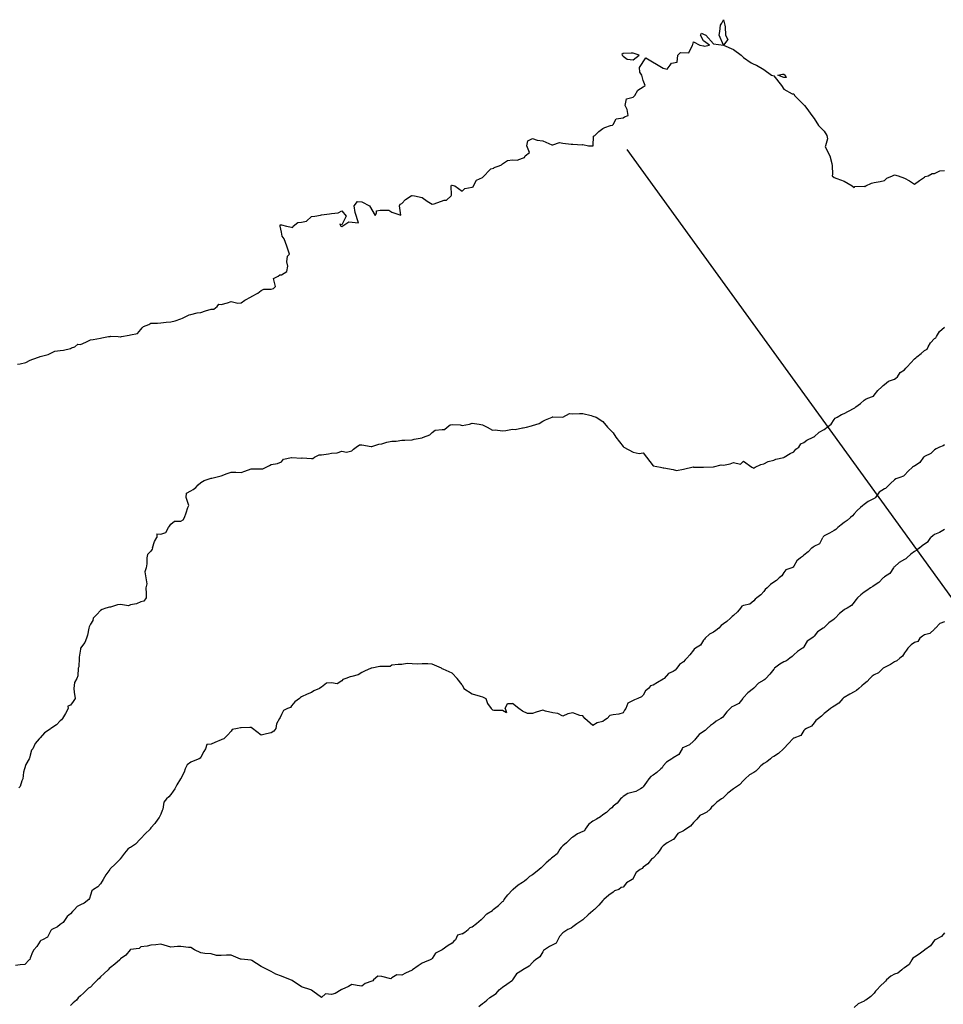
# Model space of a CAD drawing. Header units: inches. Extents: x 158323 to 160611, y 432808 to 437248.
# Tile 52 of 228: x 159085 to 159131, y 436632 to 436681. Entities that reach past the tile are written whole.
import ezdxf

# ---------------------------------------------------------------- set-up
doc = ezdxf.new("R2010")
doc.units = ezdxf.units.IN
doc.header["$MEASUREMENT"] = 0
doc.linetypes.add('CENTER', pattern=[0])
for name, color, linetype, lineweight in [('Hoogtelijn-bestaand 10.00 M', 7, 'Continuous', 15), ('Hoogtelijn-bestaand 11.00 M', 7, 'Continuous', 15), ('Hoogtelijn-bestaand 7.00 M', 7, 'Continuous', 15), ('Hoogtelijn-bestaand 8.00 M', 7, 'Continuous', 15), ('Hoogtelijn-bestaand 9.00 M', 7, 'Continuous', 15), ('Profielen', 3, 'Continuous', 60)]:
    doc.layers.add(name, color=color, linetype=linetype, lineweight=lineweight)

msp = doc.modelspace()

# ---------------------------------------------------------------- linework, layer by layer
at = {"layer": 'Hoogtelijn-bestaand 10.00 M', "color": 252, "linetype": 'Continuous', "lineweight": 25}
for p, q in [((159129.75, 436654.941, 10), (159129.934, 436655.066, 10)), ((159129.934, 436655.066, 10), (159130.07, 436655.25, 10)), ((159129.493, 436654.75, 10), (159129.633, 436654.867, 10)), ((159129.633, 436654.867, 10), (159129.75, 436654.941, 10)), ((159108.84, 436637.25, 10), (159109.023, 436637.477, 10)), ((159109.023, 436637.477, 10), (159109.25, 436637.723, 10)), ((159108.295, 436636.75, 10), (159108.552, 436636.948, 10)), ((159108.552, 436636.948, 10), (159108.75, 436637.144, 10)), ((159108.75, 436637.144, 10), (159108.81, 436637.19, 10)), ((159108.81, 436637.19, 10), (159108.84, 436637.25, 10)), ((159107.75, 436636.302, 10), (159107.969, 436636.531, 10)), ((159107.969, 436636.531, 10), (159108.25, 436636.709, 10)), ((159108.25, 436636.709, 10), (159108.27, 436636.73, 10)), ((159108.27, 436636.73, 10), (159108.295, 436636.75, 10)), ((159107.05, 436635.75, 10), (159107.136, 436635.864, 10)), ((159107.136, 436635.864, 10), (159107.25, 436635.894, 10)), ((159107.25, 436635.894, 10), (159107.451, 436636.049, 10)), ((159107.451, 436636.049, 10), (159107.697, 436636.25, 10)), ((159107.697, 436636.25, 10), (159107.723, 436636.277, 10)), ((159107.723, 436636.277, 10), (159107.75, 436636.302, 10)), ((159106.75, 436635.536, 10), (159106.882, 436635.618, 10)), ((159106.882, 436635.618, 10), (159107.05, 436635.75, 10))]:
    msp.add_line(p, q, dxfattribs=at)
for points in [[(159130.75, 436655.664, 10), (159130.493, 436655.507, 10), (159130.25, 436655.412, 10), (159130.154, 436655.346, 10), (159130.07, 436655.25, 10)], [(159129.493, 436654.75, 10), (159129.373, 436654.627, 10), (159129.25, 436654.559, 10), (159129.068, 436654.433, 10), (159128.865, 436654.25, 10), (159128.811, 436654.189, 10), (159128.75, 436654.17, 10), (159128.492, 436654.008, 10), (159128.25, 436653.798, 10), (159128.224, 436653.776, 10), (159128.203, 436653.75, 10), (159128.026, 436653.474, 10), (159127.75, 436653.294, 10), (159127.725, 436653.275, 10), (159127.695, 436653.25, 10), (159127.483, 436653.017, 10), (159127.25, 436652.876, 10), (159127.185, 436652.815, 10), (159127.06, 436652.75, 10), (159126.873, 436652.627, 10), (159126.75, 436652.545, 10), (159126.588, 436652.412, 10), (159126.411, 436652.25, 10), (159126.338, 436652.162, 10), (159126.25, 436652.037, 10), (159126.119, 436651.882, 10), (159125.893, 436651.75, 10), (159125.801, 436651.699, 10), (159125.75, 436651.661, 10), (159125.521, 436651.479, 10), (159125.307, 436651.25, 10), (159125.275, 436651.225, 10), (159125.25, 436651.2, 10), (159124.995, 436651.005, 10), (159124.75, 436650.782, 10), (159124.732, 436650.768, 10), (159124.707, 436650.75, 10), (159124.43, 436650.571, 10), (159124.25, 436650.343, 10), (159124.205, 436650.295, 10), (159124.141, 436650.25, 10), (159123.902, 436650.098, 10), (159123.75, 436649.82, 10), (159123.724, 436649.777, 10), (159123.685, 436649.75, 10), (159123.421, 436649.579, 10), (159123.25, 436649.428, 10), (159123.159, 436649.341, 10), (159123.047, 436649.25, 10), (159122.876, 436649.125, 10), (159122.75, 436649.073, 10), (159122.542, 436648.958, 10), (159122.287, 436648.75, 10), (159122.269, 436648.731, 10), (159122.25, 436648.711, 10), (159122.044, 436648.456, 10), (159121.851, 436648.25, 10), (159121.805, 436648.195, 10), (159121.75, 436648.159, 10), (159121.483, 436648.017, 10), (159121.25, 436647.76, 10), (159121.245, 436647.755, 10), (159121.242, 436647.75, 10), (159120.962, 436647.538, 10), (159120.75, 436647.297, 10), (159120.724, 436647.276, 10), (159120.704, 436647.25, 10), (159120.505, 436646.995, 10), (159120.25, 436646.869, 10), (159120.161, 436646.839, 10), (159120.072, 436646.75, 10), (159119.909, 436646.591, 10), (159119.75, 436646.378, 10), (159119.7, 436646.3, 10), (159119.616, 436646.25, 10), (159119.375, 436646.125, 10), (159119.25, 436646.011, 10), (159119.093, 436645.907, 10), (159118.936, 436645.75, 10), (159118.839, 436645.661, 10), (159118.75, 436645.602, 10), (159118.535, 436645.465, 10), (159118.361, 436645.25, 10), (159118.314, 436645.186, 10), (159118.25, 436645.131, 10), (159118.049, 436644.951, 10), (159117.75, 436644.815, 10), (159117.711, 436644.789, 10), (159117.688, 436644.75, 10), (159117.531, 436644.469, 10), (159117.25, 436644.292, 10), (159117.224, 436644.276, 10), (159117.174, 436644.25, 10), (159116.914, 436644.086, 10), (159116.75, 436643.896, 10), (159116.694, 436643.806, 10), (159116.627, 436643.75, 10), (159116.433, 436643.568, 10), (159116.25, 436643.441, 10), (159116.132, 436643.368, 10), (159116.032, 436643.25, 10), (159115.912, 436643.089, 10), (159115.75, 436642.857, 10), (159115.699, 436642.801, 10), (159115.615, 436642.75, 10), (159115.379, 436642.622, 10), (159115.25, 436642.586, 10), (159114.979, 436642.521, 10), (159114.75, 436642.369, 10), (159114.695, 436642.305, 10), (159114.627, 436642.25, 10), (159114.451, 436642.05, 10), (159114.25, 436641.885, 10), (159114.183, 436641.817, 10), (159114.094, 436641.75, 10), (159113.925, 436641.575, 10), (159113.75, 436641.458, 10), (159113.631, 436641.369, 10), (159113.433, 436641.25, 10), (159113.312, 436641.188, 10), (159113.25, 436641.14, 10), (159113.026, 436640.974, 10), (159112.872, 436640.75, 10), (159112.827, 436640.673, 10), (159112.75, 436640.64, 10), (159112.482, 436640.518, 10), (159112.25, 436640.359, 10), (159112.188, 436640.312, 10), (159112.12, 436640.25, 10), (159111.939, 436640.061, 10), (159111.75, 436639.915, 10), (159111.664, 436639.836, 10), (159111.609, 436639.75, 10), (159111.472, 436639.528, 10), (159111.25, 436639.353, 10), (159111.189, 436639.311, 10), (159111.134, 436639.25, 10), (159110.924, 436639.076, 10), (159110.75, 436638.9, 10), (159110.674, 436638.827, 10), (159110.582, 436638.75, 10), (159110.399, 436638.601, 10), (159110.25, 436638.478, 10), (159110.099, 436638.401, 10), (159109.953, 436638.25, 10), (159109.842, 436638.158, 10), (159109.75, 436638.099, 10), (159109.531, 436637.969, 10), (159109.283, 436637.75, 10), (159109.266, 436637.734, 10), (159109.25, 436637.723, 10)], [(159106.75, 436635.536, 10), (159106.519, 436635.481, 10), (159106.414, 436635.25, 10), (159106.323, 436635.177, 10), (159106.25, 436635.083, 10), (159106.041, 436634.959, 10), (159105.758, 436634.75, 10), (159105.753, 436634.748, 10), (159105.75, 436634.745, 10), (159105.416, 436634.584, 10), (159105.25, 436634.309, 10), (159105.215, 436634.285, 10), (159105.153, 436634.25, 10), (159104.867, 436634.133, 10), (159104.75, 436634.076, 10), (159104.557, 436633.943, 10), (159104.271, 436633.75, 10), (159104.258, 436633.742, 10), (159104.25, 436633.732, 10), (159103.919, 436633.581, 10), (159103.75, 436633.486, 10), (159103.495, 436633.505, 10), (159103.25, 436633.35, 10), (159103.199, 436633.301, 10), (159102.75, 436633.427, 10), (159102.557, 436633.443, 10), (159102.336, 436633.25, 10), (159102.304, 436633.196, 10), (159102.25, 436633.195, 10), (159101.921, 436633.079, 10), (159101.75, 436632.945, 10), (159101.528, 436632.972, 10), (159101.25, 436633.018, 10), (159101.083, 436632.917, 10), (159100.75, 436632.771, 10), (159100.735, 436632.765, 10), (159100.721, 436632.75, 10), (159100.43, 436632.57, 10), (159100.25, 436632.518, 10), (159099.937, 436632.563, 10), (159099.75, 436632.371, 10), (159099.312, 436632.688, 10), (159099.25, 436632.74, 10), (159099.214, 436632.75, 10), (159098.75, 436632.912, 10), (159098.286, 436633.214, 10), (159098.25, 436633.237, 10), (159098.205, 436633.25, 10), (159097.75, 436633.435, 10), (159097.472, 436633.528, 10), (159097.25, 436633.67, 10), (159097.076, 436633.75, 10), (159096.75, 436633.92, 10), (159096.281, 436634.219, 10), (159096.25, 436634.233, 10), (159096.083, 436634.25, 10), (159095.75, 436634.284, 10), (159095.716, 436634.284, 10), (159095.25, 436634.474, 10), (159095.026, 436634.474, 10), (159094.75, 436634.456, 10), (159094.529, 436634.471, 10), (159094.25, 436634.539, 10), (159093.939, 436634.561, 10), (159093.75, 436634.599, 10), (159093.427, 436634.75, 10), (159093.25, 436634.858, 10), (159093.135, 436634.865, 10), (159092.75, 436634.92, 10), (159092.589, 436634.911, 10), (159092.25, 436634.886, 10), (159092.076, 436634.924, 10), (159091.75, 436635.021, 10), (159091.5, 436635, 10), (159091.25, 436634.984, 10), (159091.08, 436634.921, 10), (159090.75, 436634.891, 10), (159090.682, 436634.818, 10), (159090.25, 436634.764, 10), (159090.241, 436634.759, 10), (159090.227, 436634.75, 10), (159090.014, 436634.486, 10), (159089.75, 436634.293, 10), (159089.734, 436634.267, 10), (159089.713, 436634.25, 10), (159089.464, 436634.036, 10), (159089.25, 436633.862, 10), (159089.184, 436633.816, 10), (159089.137, 436633.75, 10), (159088.938, 436633.562, 10), (159088.75, 436633.401, 10), (159088.677, 436633.323, 10), (159088.597, 436633.25, 10), (159088.427, 436633.073, 10), (159088.25, 436632.887, 10), (159088.161, 436632.839, 10), (159088.077, 436632.75, 10), (159087.91, 436632.59, 10), (159087.75, 436632.461, 10), (159087.637, 436632.363, 10), (159087.555, 436632.25, 10), (159087.395, 436632.105, 10), (159087.25, 436631.98, 10)]]:
    msp.add_polyline3d(points, dxfattribs=at)
at = {"layer": 'Hoogtelijn-bestaand 11.00 M', "color": 252, "linetype": 'Continuous', "lineweight": 25}
for p, q in [((159108.75, 436632.884, 11), (159108.961, 436633.039, 11)), ((159108.961, 436633.039, 11), (159109.25, 436633.244, 11)), ((159108.125, 436632.375, 11), (159108.25, 436632.466, 11)), ((159108.25, 436632.466, 11), (159108.429, 436632.571, 11)), ((159108.429, 436632.571, 11), (159108.579, 436632.75, 11)), ((159108.579, 436632.75, 11), (159108.675, 436632.826, 11)), ((159108.675, 436632.826, 11), (159108.75, 436632.884, 11)), ((159107.573, 436631.927, 11), (159107.75, 436632.07, 11)), ((159107.75, 436632.07, 11), (159107.857, 436632.143, 11)), ((159107.857, 436632.143, 11), (159107.972, 436632.25, 11)), ((159107.972, 436632.25, 11), (159108.125, 436632.375, 11))]:
    msp.add_line(p, q, dxfattribs=at)
for points in [[(159130.75, 436651.065, 11), (159130.516, 436650.984, 11), (159130.294, 436650.75, 11), (159130.269, 436650.731, 11), (159130.25, 436650.706, 11), (159130.013, 436650.487, 11), (159129.75, 436650.413, 11), (159129.652, 436650.348, 11), (159129.523, 436650.25, 11), (159129.417, 436650.083, 11), (159129.25, 436650.031, 11), (159129.089, 436649.911, 11), (159128.912, 436649.75, 11), (159128.844, 436649.656, 11), (159128.75, 436649.527, 11), (159128.648, 436649.352, 11), (159128.514, 436649.25, 11), (159128.374, 436649.126, 11), (159128.25, 436649.072, 11), (159128.061, 436648.939, 11), (159127.75, 436648.79, 11), (159127.725, 436648.775, 11), (159127.693, 436648.75, 11), (159127.466, 436648.534, 11), (159127.25, 436648.422, 11), (159127.143, 436648.357, 11), (159127.031, 436648.25, 11), (159126.9, 436648.1, 11), (159126.75, 436647.971, 11), (159126.626, 436647.874, 11), (159126.478, 436647.75, 11), (159126.358, 436647.642, 11), (159126.25, 436647.579, 11), (159126.039, 436647.461, 11), (159125.75, 436647.306, 11), (159125.715, 436647.285, 11), (159125.682, 436647.25, 11), (159125.487, 436647.013, 11), (159125.25, 436646.871, 11), (159125.178, 436646.822, 11), (159125.063, 436646.75, 11), (159124.893, 436646.607, 11), (159124.75, 436646.5, 11), (159124.622, 436646.378, 11), (159124.47, 436646.25, 11), (159124.349, 436646.151, 11), (159124.25, 436646.035, 11), (159124.13, 436645.87, 11), (159123.873, 436645.75, 11), (159123.798, 436645.702, 11), (159123.75, 436645.651, 11), (159123.594, 436645.406, 11), (159123.25, 436645.282, 11), (159123.229, 436645.271, 11), (159123.204, 436645.25, 11), (159122.986, 436645.014, 11), (159122.75, 436644.769, 11), (159122.741, 436644.759, 11), (159122.731, 436644.75, 11), (159122.482, 436644.518, 11), (159122.25, 436644.371, 11), (159122.167, 436644.333, 11), (159122.08, 436644.25, 11), (159121.903, 436644.097, 11), (159121.75, 436644.01, 11), (159121.606, 436643.894, 11), (159121.464, 436643.75, 11), (159121.358, 436643.642, 11), (159121.25, 436643.575, 11), (159121.043, 436643.457, 11), (159120.831, 436643.25, 11), (159120.784, 436643.216, 11), (159120.75, 436643.175, 11), (159120.543, 436642.957, 11), (159120.25, 436642.75, 11), (159119.965, 436642.535, 11), (159119.75, 436642.326, 11), (159119.713, 436642.287, 11), (159119.649, 436642.25, 11), (159119.413, 436642.087, 11), (159119.25, 436641.918, 11), (159119.157, 436641.843, 11), (159119.088, 436641.75, 11), (159118.911, 436641.589, 11), (159118.75, 436641.51, 11), (159118.577, 436641.423, 11), (159118.415, 436641.25, 11), (159118.338, 436641.162, 11), (159118.25, 436641.073, 11), (159118.104, 436640.897, 11), (159117.866, 436640.75, 11), (159117.801, 436640.699, 11), (159117.75, 436640.669, 11), (159117.473, 436640.527, 11), (159117.279, 436640.25, 11), (159117.265, 436640.236, 11), (159117.25, 436640.227, 11), (159116.94, 436640.061, 11), (159116.75, 436639.916, 11), (159116.661, 436639.839, 11), (159116.612, 436639.75, 11), (159116.469, 436639.531, 11), (159116.25, 436639.311, 11), (159116.214, 436639.286, 11), (159116.167, 436639.25, 11), (159115.979, 436639.021, 11), (159115.75, 436638.858, 11), (159115.7, 436638.8, 11), (159115.607, 436638.75, 11), (159115.406, 436638.595, 11), (159115.25, 436638.307, 11), (159115.232, 436638.268, 11), (159115.209, 436638.25, 11), (159114.929, 436638.071, 11), (159114.75, 436637.867, 11), (159114.661, 436637.839, 11), (159114.532, 436637.75, 11), (159114.322, 436637.678, 11), (159114.25, 436637.613, 11), (159114.041, 436637.459, 11), (159113.799, 436637.25, 11), (159113.773, 436637.227, 11), (159113.75, 436637.206, 11), (159113.54, 436636.961, 11), (159113.323, 436636.75, 11), (159113.287, 436636.713, 11), (159113.25, 436636.683, 11), (159113.006, 436636.494, 11), (159112.76, 436636.25, 11), (159112.754, 436636.246, 11), (159112.75, 436636.242, 11), (159112.454, 436636.046, 11), (159112.25, 436635.883, 11), (159112.175, 436635.825, 11), (159112.004, 436635.75, 11), (159111.847, 436635.653, 11), (159111.75, 436635.585, 11), (159111.59, 436635.41, 11), (159111.509, 436635.25, 11), (159111.416, 436635.084, 11), (159111.25, 436634.998, 11), (159111.083, 436634.917, 11), (159110.847, 436634.75, 11), (159110.789, 436634.711, 11), (159110.75, 436634.652, 11), (159110.607, 436634.393, 11), (159110.4, 436634.25, 11), (159110.315, 436634.185, 11), (159110.25, 436634.11, 11), (159110.073, 436633.927, 11), (159109.769, 436633.75, 11), (159109.757, 436633.743, 11), (159109.75, 436633.74, 11), (159109.441, 436633.559, 11), (159109.257, 436633.25, 11), (159109.254, 436633.246, 11), (159109.25, 436633.244, 11)], [(159130.75, 436635.586, 11), (159130.594, 436635.406, 11), (159130.271, 436635.25, 11), (159130.258, 436635.243, 11), (159130.25, 436635.233, 11), (159130.048, 436634.952, 11), (159129.767, 436634.75, 11), (159129.757, 436634.743, 11), (159129.75, 436634.737, 11), (159129.477, 436634.524, 11), (159129.25, 436634.389, 11), (159129.169, 436634.331, 11), (159129.115, 436634.25, 11), (159128.985, 436634.016, 11), (159128.75, 436633.852, 11), (159128.68, 436633.82, 11), (159128.617, 436633.75, 11), (159128.422, 436633.578, 11), (159128.25, 436633.529, 11), (159128.069, 436633.431, 11), (159127.856, 436633.25, 11), (159127.812, 436633.188, 11), (159127.75, 436633.133, 11), (159127.551, 436632.949, 11), (159127.378, 436632.75, 11), (159127.313, 436632.687, 11), (159127.25, 436632.594, 11), (159127.071, 436632.429, 11), (159126.836, 436632.25, 11), (159126.778, 436632.222, 11), (159126.75, 436632.196, 11), (159126.448, 436632.052, 11), (159126.25, 436631.87, 11)]]:
    msp.add_polyline3d(points, dxfattribs=at)
at = {"layer": 'Hoogtelijn-bestaand 7.00 M', "color": 252, "linetype": 'Continuous', "lineweight": 25}
msp.add_polyline3d([(159084.615, 436663.885, 7), (159084.75, 436663.891, 7), (159085.035, 436663.966, 7), (159085.25, 436664.087, 7), (159085.379, 436664.122, 7), (159085.716, 436664.25, 7), (159085.742, 436664.258, 7), (159085.75, 436664.26, 7), (159086.145, 436664.355, 7), (159086.25, 436664.413, 7), (159086.472, 436664.528, 7), (159086.75, 436664.56, 7), (159086.917, 436664.583, 7), (159087.25, 436664.664, 7), (159087.312, 436664.688, 7), (159087.481, 436664.75, 7), (159087.617, 436664.883, 7), (159087.75, 436664.863, 7), (159088.023, 436664.977, 7), (159088.25, 436665.083, 7), (159088.391, 436665.109, 7), (159088.75, 436665.177, 7), (159088.811, 436665.189, 7), (159089.156, 436665.25, 7), (159089.236, 436665.264, 7), (159089.25, 436665.266, 7), (159089.625, 436665.25, 7), (159089.75, 436665.245, 7), (159089.756, 436665.244, 7), (159089.795, 436665.25, 7), (159090.174, 436665.326, 7), (159090.25, 436665.341, 7), (159090.596, 436665.404, 7), (159090.75, 436665.607, 7), (159090.82, 436665.68, 7), (159090.898, 436665.75, 7), (159091.154, 436665.846, 7), (159091.25, 436665.917, 7), (159091.583, 436665.917, 7), (159091.75, 436665.936, 7), (159092.026, 436665.974, 7), (159092.25, 436665.982, 7), (159092.468, 436666.033, 7), (159092.75, 436666.132, 7), (159092.832, 436666.168, 7), (159092.99, 436666.25, 7), (159093.17, 436666.33, 7), (159093.25, 436666.355, 7), (159093.564, 436666.436, 7), (159093.75, 436666.457, 7), (159093.973, 436666.527, 7), (159094.25, 436666.62, 7), (159094.386, 436666.614, 7), (159094.55, 436666.75, 7), (159094.639, 436666.861, 7), (159094.75, 436666.857, 7), (159095.069, 436666.931, 7), (159095.25, 436666.99, 7), (159095.579, 436666.921, 7), (159095.75, 436666.939, 7), (159095.93, 436667.07, 7), (159096.25, 436667.238, 7), (159096.256, 436667.244, 7), (159096.27, 436667.25, 7), (159096.583, 436667.417, 7), (159096.75, 436667.55, 7), (159096.883, 436667.617, 7), (159097.25, 436667.617, 7), (159097.358, 436667.642, 7), (159097.461, 436667.75, 7), (159097.357, 436668.143, 7), (159097.583, 436668.25, 7), (159097.679, 436668.321, 7), (159097.75, 436668.325, 7), (159098.016, 436668.484, 7), (159098.065, 436668.75, 7), (159098.023, 436668.977, 7), (159098.05, 436669.25, 7), (159098.155, 436669.345, 7), (159098.029, 436669.75, 7), (159097.885, 436670.115, 7), (159097.784, 436670.25, 7), (159097.75, 436670.442, 7), (159097.684, 436670.75, 7), (159097.695, 436670.805, 7), (159097.75, 436670.805, 7), (159098.008, 436670.75, 7), (159098.25, 436670.7, 7), (159098.321, 436670.679, 7), (159098.339, 436670.75, 7), (159098.57, 436670.93, 7), (159098.75, 436670.938, 7), (159099.008, 436670.992, 7), (159099.25, 436671.219, 7), (159099.417, 436671.25, 7), (159099.703, 436671.297, 7), (159099.75, 436671.312, 7), (159100.143, 436671.357, 7), (159100.25, 436671.37, 7), (159100.583, 436671.417, 7), (159100.75, 436671.506, 7), (159100.974, 436671.25, 7), (159100.75, 436670.811, 7), (159100.659, 436670.841, 7), (159100.703, 436670.75, 7), (159100.75, 436670.729, 7), (159101.109, 436670.968, 7), (159101.592, 436670.908, 7), (159101.427, 436671.427, 7), (159101.368, 436671.75, 7), (159101.536, 436671.965, 7), (159101.75, 436671.951, 7), (159102.129, 436671.75, 7), (159102.41, 436671.271, 7), (159102.49, 436671.39, 7), (159102.49, 436671.51, 7), (159102.669, 436671.541, 7), (159103.102, 436671.547, 7), (159103.25, 436671.449, 7), (159103.701, 436671.299, 7), (159103.619, 436671.75, 7), (159103.659, 436671.841, 7), (159103.75, 436671.872, 7), (159103.929, 436672.071, 7), (159104.211, 436672.25, 7), (159104.233, 436672.267, 7), (159104.25, 436672.267, 7), (159104.38, 436672.25, 7), (159104.75, 436672.175, 7), (159105.008, 436671.992, 7), (159105.25, 436671.833, 7), (159105.357, 436671.857, 7), (159105.855, 436672.039, 7), (159105.965, 436672.035, 7), (159106.19, 436672.25, 7), (159106.211, 436672.289, 7), (159106.195, 436672.75, 7), (159106.211, 436672.789, 7), (159106.25, 436672.79, 7), (159106.375, 436672.75, 7), (159106.75, 436672.493, 7), (159106.878, 436672.622, 7), (159107.25, 436672.691, 7), (159107.296, 436672.704, 7), (159107.306, 436672.75, 7), (159107.461, 436673.039, 7), (159107.75, 436673.17, 7), (159108.17, 436673.591, 7), (159108.328, 436673.633, 7), (159108.335, 436673.665, 7), (159108.578, 436673.75, 7), (159108.701, 436673.799, 7), (159108.75, 436673.852, 7), (159108.994, 436674.006, 7), (159109.25, 436674.042, 7), (159109.475, 436674.025, 7), (159109.75, 436674.132, 7), (159109.841, 436674.159, 7), (159109.886, 436674.25, 7), (159110.089, 436674.412, 7), (159109.966, 436674.75, 7), (159110.011, 436674.989, 7), (159110.25, 436675.105, 7), (159110.478, 436675.022, 7), (159110.75, 436674.989, 7), (159111.202, 436674.798, 7), (159111.25, 436674.791, 7), (159111.591, 436674.909, 7), (159111.75, 436674.867, 7), (159112.175, 436674.825, 7), (159112.25, 436674.827, 7), (159112.716, 436674.784, 7), (159112.75, 436674.807, 7), (159113.023, 436674.75, 7), (159113.25, 436674.734, 7), (159113.26, 436674.74, 7), (159113.266, 436674.75, 7), (159113.279, 436675.221, 7), (159113.35, 436675.25, 7), (159113.548, 436675.452, 7), (159113.75, 436675.596, 7), (159113.849, 436675.651, 7), (159114.131, 436675.75, 7), (159114.222, 436675.778, 7), (159114.25, 436675.801, 7), (159114.408, 436676.092, 7), (159114.75, 436676.136, 7), (159114.82, 436676.18, 7), (159115, 436676.25, 7), (159114.958, 436676.542, 7), (159114.861, 436676.75, 7), (159114.914, 436677.086, 7), (159115.25, 436677.157, 7), (159115.331, 436677.25, 7), (159115.482, 436677.518, 7), (159115.75, 436677.674, 7), (159115.845, 436677.75, 7), (159115.75, 436677.992, 7), (159115.676, 436678.25, 7), (159115.59, 436678.41, 7), (159115.563, 436678.646, 7), (159115.878, 436679.122, 7), (159116.75, 436678.604, 7), (159116.951, 436678.549, 7), (159117.086, 436678.75, 7), (159117.152, 436678.848, 7), (159117.44, 436678.905, 7), (159117.468, 436679.25, 7), (159117.608, 436679.392, 7), (159118.024, 436679.363, 7), (159118.205, 436679.75, 7), (159118.217, 436679.783, 7), (159118.25, 436679.917, 7), (159118.562, 436679.75, 7), (159118.75, 436679.714, 7), (159118.799, 436679.702, 7), (159119.05, 436679.75, 7), (159118.75, 436679.964, 7), (159118.607, 436680.25, 7), (159118.659, 436680.341, 7), (159118.75, 436680.295, 7), (159118.868, 436680.25, 7), (159119.25, 436679.817, 7), (159119.75, 436679.75, 7), (159119.533, 436680.25, 7), (159119.571, 436680.429, 7), (159119.596, 436680.75, 7), (159119.663, 436680.837, 7), (159119.75, 436681.017, 7), (159119.815, 436680.75, 7), (159119.832, 436680.669, 7), (159119.848, 436680.25, 7), (159119.968, 436680.033, 7), (159119.75, 436679.75, 7), (159120.25, 436679.533, 7), (159120.62, 436679.25, 7), (159120.75, 436679.13, 7), (159121.125, 436678.875, 7), (159121.25, 436678.803, 7), (159121.393, 436678.75, 7), (159121.75, 436678.542, 7), (159122.139, 436678.25, 7), (159122.25, 436678.221, 7), (159122.634, 436677.75, 7), (159122.75, 436677.565, 7), (159123.167, 436677.333, 7), (159123.25, 436677.333, 7), (159123.286, 436677.25, 7), (159123.75, 436676.786, 7), (159123.783, 436676.75, 7), (159123.893, 436676.607, 7), (159124.141, 436676.25, 7), (159124.25, 436676.094, 7), (159124.479, 436675.75, 7), (159124.75, 436675.468, 7), (159124.893, 436675.25, 7), (159124.917, 436675.083, 7), (159124.815, 436674.75, 7), (159124.812, 436674.688, 7), (159125.036, 436674.25, 7), (159125.139, 436673.861, 7), (159125.153, 436673.75, 7), (159125.162, 436673.338, 7), (159125.16, 436673.25, 7), (159125.25, 436673.162, 7), (159125.38, 436673.12, 7), (159125.75, 436672.988, 7), (159126.15, 436672.75, 7), (159126.25, 436672.677, 7), (159126.285, 436672.715, 7), (159126.75, 436672.728, 7), (159126.782, 436672.718, 7), (159126.825, 436672.75, 7), (159127.108, 436672.892, 7), (159127.25, 436672.911, 7), (159127.54, 436672.96, 7), (159127.75, 436673.015, 7), (159127.869, 436673.132, 7), (159128.161, 436673.25, 7), (159128.215, 436673.285, 7), (159128.25, 436673.307, 7), (159128.442, 436673.25, 7), (159128.75, 436673.129, 7), (159129, 436673, 7), (159129.25, 436672.833, 7), (159129.491, 436673.009, 7), (159129.75, 436673.189, 7), (159129.783, 436673.217, 7), (159129.927, 436673.25, 7), (159130.133, 436673.367, 7), (159130.25, 436673.358, 7), (159130.507, 436673.494, 7), (159130.75, 436673.521, 7)], dxfattribs=at)
for points in [[(159114.685, 436679.283, 7), (159114.698, 436679.25, 7), (159114.75, 436679.198, 7), (159114.946, 436679.054, 7), (159115.25, 436679.02, 7), (159115.552, 436679.25, 7), (159115.25, 436679.347, 7), (159115.149, 436679.351, 7), (159114.75, 436679.33, 7)], [(159122.45, 436678.25, 7), (159122.685, 436678.315, 7), (159122.75, 436678.308, 7), (159122.821, 436678.25, 7), (159122.865, 436678.135, 7), (159122.75, 436678.135, 7)]]:
    msp.add_polyline3d(points, close=True, dxfattribs=at)
at = {"layer": 'Hoogtelijn-bestaand 8.00 M', "color": 252, "linetype": 'Continuous', "lineweight": 25}
for p, q in [((159092.936, 436656.25, 8), (159093.009, 436656.491, 8)), ((159093.009, 436656.491, 8), (159093.104, 436656.75, 8)), ((159092.25, 436655.917, 8), (159092.432, 436656.068, 8)), ((159092.432, 436656.068, 8), (159092.75, 436656.068, 8)), ((159092.75, 436656.068, 8), (159092.863, 436656.137, 8)), ((159092.863, 436656.137, 8), (159092.936, 436656.25, 8)), ((159091.553, 436655.448, 8), (159091.558, 436655.25, 8)), ((159091.553, 436655.448, 8), (159091.75, 436655.424, 8)), ((159091.75, 436655.424, 8), (159091.996, 436655.505, 8)), ((159091.996, 436655.505, 8), (159092.139, 436655.75, 8)), ((159092.139, 436655.75, 8), (159092.181, 436655.819, 8)), ((159092.181, 436655.819, 8), (159092.25, 436655.917, 8)), ((159091.337, 436654.75, 8), (159091.443, 436655.057, 8)), ((159091.443, 436655.057, 8), (159091.558, 436655.25, 8))]:
    msp.add_line(p, q, dxfattribs=at)
for points in [[(159093.104, 436656.75, 8), (159093.145, 436656.855, 8), (159093.021, 436657.25, 8), (159093.034, 436657.466, 8), (159093.25, 436657.572, 8), (159093.357, 436657.643, 8), (159093.489, 436657.75, 8), (159093.615, 436657.885, 8), (159093.75, 436658, 8), (159093.903, 436658.097, 8), (159094.25, 436658.206, 8), (159094.286, 436658.214, 8), (159094.417, 436658.25, 8), (159094.689, 436658.311, 8), (159094.75, 436658.327, 8), (159095.059, 436658.441, 8), (159095.25, 436658.516, 8), (159095.484, 436658.516, 8), (159095.75, 436658.497, 8), (159095.94, 436658.56, 8), (159096.25, 436658.682, 8), (159096.319, 436658.681, 8), (159096.75, 436658.668, 8), (159096.83, 436658.67, 8), (159097, 436658.75, 8), (159097.166, 436658.835, 8), (159097.25, 436658.891, 8), (159097.561, 436658.939, 8), (159097.75, 436659.016, 8), (159097.853, 436659.147, 8), (159098.25, 436659.233, 8), (159098.268, 436659.232, 8), (159098.75, 436659.208, 8), (159098.785, 436659.215, 8), (159099.25, 436659.196, 8), (159099.309, 436659.191, 8), (159099.398, 436659.25, 8), (159099.631, 436659.369, 8), (159099.75, 436659.377, 8), (159100.087, 436659.413, 8), (159100.25, 436659.446, 8), (159100.53, 436659.47, 8), (159100.75, 436659.55, 8), (159100.995, 436659.506, 8), (159101.25, 436659.57, 8), (159101.346, 436659.654, 8), (159101.467, 436659.75, 8), (159101.63, 436659.87, 8), (159101.75, 436659.87, 8), (159102.216, 436659.784, 8), (159102.25, 436659.792, 8), (159102.594, 436659.906, 8), (159102.75, 436659.917, 8), (159103.003, 436659.997, 8), (159103.25, 436660.055, 8), (159103.455, 436660.045, 8), (159103.75, 436660.103, 8), (159103.897, 436660.103, 8), (159104.25, 436660.117, 8), (159104.357, 436660.143, 8), (159104.75, 436660.221, 8), (159104.768, 436660.232, 8), (159104.825, 436660.25, 8), (159105.133, 436660.367, 8), (159105.25, 436660.48, 8), (159105.397, 436660.603, 8), (159105.75, 436660.637, 8), (159105.871, 436660.629, 8), (159106, 436660.75, 8), (159106.144, 436660.856, 8), (159106.25, 436660.88, 8), (159106.642, 436660.858, 8), (159106.75, 436660.831, 8), (159107.102, 436660.898, 8), (159107.25, 436660.943, 8), (159107.596, 436660.904, 8), (159107.75, 436660.863, 8), (159107.986, 436660.75, 8), (159108.25, 436660.592, 8), (159108.388, 436660.612, 8), (159108.75, 436660.562, 8), (159108.911, 436660.589, 8), (159109.25, 436660.639, 8), (159109.375, 436660.625, 8), (159109.75, 436660.708, 8), (159109.788, 436660.712, 8), (159109.942, 436660.75, 8), (159110.193, 436660.807, 8), (159110.25, 436660.832, 8), (159110.576, 436660.925, 8), (159110.75, 436661.047, 8), (159110.891, 436661.109, 8), (159111.219, 436661.25, 8), (159111.243, 436661.257, 8), (159111.25, 436661.258, 8), (159111.75, 436661.25, 8), (159112.079, 436661.422, 8), (159112.25, 436661.408, 8), (159112.575, 436661.425, 8), (159112.75, 436661.43, 8), (159113.167, 436661.333, 8), (159113.25, 436661.297, 8), (159113.406, 436661.25, 8), (159113.75, 436661.021, 8), (159113.974, 436660.75, 8), (159114.25, 436660.464, 8), (159114.393, 436660.25, 8), (159114.75, 436659.781, 8), (159114.789, 436659.75, 8), (159115.25, 436659.5, 8), (159115.558, 436659.442, 8), (159115.75, 436659.471, 8), (159115.924, 436659.25, 8), (159116.25, 436658.826, 8), (159116.607, 436658.75, 8), (159116.75, 436658.728, 8), (159116.772, 436658.728, 8), (159117.25, 436658.643, 8), (159117.412, 436658.588, 8), (159117.75, 436658.653, 8), (159117.827, 436658.673, 8), (159118.179, 436658.75, 8), (159118.234, 436658.766, 8), (159118.25, 436658.76, 8), (159118.75, 436658.75, 8), (159119.227, 436658.773, 8), (159119.25, 436658.773, 8), (159119.623, 436658.877, 8), (159119.75, 436658.854, 8), (159120.086, 436658.915, 8), (159120.25, 436658.987, 8), (159120.595, 436658.905, 8), (159120.75, 436659.06, 8), (159121.156, 436658.75, 8), (159121.25, 436658.709, 8), (159121.273, 436658.727, 8), (159121.329, 436658.75, 8), (159121.607, 436658.893, 8), (159121.75, 436658.924, 8), (159121.968, 436659.033, 8), (159122.25, 436659.105, 8), (159122.347, 436659.153, 8), (159122.75, 436659.243, 8), (159122.756, 436659.245, 8), (159122.766, 436659.25, 8), (159123.065, 436659.435, 8), (159123.25, 436659.527, 8), (159123.349, 436659.651, 8), (159123.49, 436659.75, 8), (159123.587, 436659.913, 8), (159123.75, 436659.983, 8), (159123.893, 436660.107, 8), (159124.206, 436660.25, 8), (159124.235, 436660.265, 8), (159124.25, 436660.272, 8), (159124.51, 436660.49, 8), (159124.75, 436660.631, 8), (159124.823, 436660.677, 8), (159124.901, 436660.75, 8), (159125.099, 436660.901, 8), (159125.25, 436661.129, 8), (159125.311, 436661.189, 8), (159125.396, 436661.25, 8), (159125.617, 436661.383, 8), (159125.75, 436661.429, 8), (159125.958, 436661.542, 8), (159126.25, 436661.689, 8), (159126.288, 436661.712, 8), (159126.331, 436661.75, 8), (159126.571, 436661.929, 8), (159126.75, 436662.094, 8), (159126.843, 436662.157, 8), (159127.109, 436662.25, 8), (159127.204, 436662.296, 8), (159127.25, 436662.34, 8), (159127.426, 436662.574, 8), (159127.623, 436662.75, 8), (159127.684, 436662.817, 8), (159127.75, 436662.863, 8), (159127.962, 436663.038, 8), (159128.25, 436663.141, 8), (159128.316, 436663.184, 8), (159128.399, 436663.25, 8), (159128.542, 436663.458, 8), (159128.75, 436663.602, 8), (159128.819, 436663.681, 8), (159128.891, 436663.75, 8), (159129.06, 436663.94, 8), (159129.25, 436664.139, 8), (159129.309, 436664.191, 8), (159129.36, 436664.25, 8), (159129.582, 436664.418, 8), (159129.75, 436664.56, 8), (159129.872, 436664.628, 8), (159129.932, 436664.75, 8), (159130.053, 436664.947, 8), (159130.25, 436665.151, 8), (159130.307, 436665.193, 8), (159130.338, 436665.25, 8), (159130.493, 436665.507, 8), (159130.75, 436665.729, 8)], [(159091.337, 436654.75, 8), (159091.32, 436654.68, 8), (159091.25, 436654.576, 8), (159091.087, 436654.413, 8), (159091.062, 436654.25, 8), (159091.055, 436653.945, 8), (159091.015, 436653.75, 8), (159090.955, 436653.545, 8), (159091, 436653.25, 8), (159091.052, 436652.948, 8), (159091.014, 436652.75, 8), (159091.021, 436652.479, 8), (159091.028, 436652.25, 8), (159090.914, 436652.086, 8), (159090.75, 436652.058, 8), (159090.55, 436651.95, 8), (159090.25, 436651.912, 8), (159090.141, 436651.859, 8), (159089.75, 436651.919, 8), (159089.594, 436651.906, 8), (159089.25, 436651.799, 8), (159089.203, 436651.798, 8), (159089.023, 436651.75, 8), (159088.829, 436651.671, 8), (159088.75, 436651.62, 8), (159088.575, 436651.425, 8), (159088.388, 436651.25, 8), (159088.366, 436651.134, 8), (159088.25, 436650.94, 8), (159088.18, 436650.82, 8), (159088.174, 436650.75, 8), (159088.107, 436650.393, 8), (159088.058, 436650.25, 8), (159087.966, 436650.034, 8), (159087.763, 436649.75, 8), (159087.757, 436649.743, 8), (159087.75, 436649.7, 8), (159087.689, 436649.311, 8), (159087.687, 436649.25, 8), (159087.675, 436648.825, 8), (159087.646, 436648.75, 8), (159087.625, 436648.375, 8), (159087.575, 436648.25, 8), (159087.45, 436648.05, 8), (159087.43, 436647.75, 8), (159087.443, 436647.557, 8), (159087.489, 436647.25, 8), (159087.397, 436647.103, 8), (159087.25, 436646.917, 8), (159087.131, 436646.87, 8), (159087.143, 436646.75, 8), (159087.004, 436646.496, 8), (159086.854, 436646.25, 8), (159086.807, 436646.194, 8), (159086.75, 436646.133, 8), (159086.567, 436645.933, 8), (159086.279, 436645.75, 8), (159086.262, 436645.738, 8), (159086.25, 436645.73, 8), (159085.96, 436645.54, 8), (159085.75, 436645.286, 8), (159085.732, 436645.268, 8), (159085.701, 436645.25, 8), (159085.497, 436645.003, 8), (159085.378, 436644.75, 8), (159085.323, 436644.677, 8), (159085.25, 436644.425, 8), (159085.221, 436644.279, 8), (159085.207, 436644.25, 8), (159085.041, 436643.959, 8), (159084.963, 436643.75, 8), (159084.922, 436643.578, 8), (159084.881, 436643.25, 8), (159084.844, 436643.156, 8), (159084.75, 436642.875, 8), (159084.692, 436642.808, 8)]]:
    msp.add_polyline3d(points, dxfattribs=at)
at = {"layer": 'Hoogtelijn-bestaand 9.00 M', "color": 252, "linetype": 'Continuous', "lineweight": 25}
for p, q in [((159124.25, 436654.826, 9), (159124.544, 436654.956, 9)), ((159124.544, 436654.956, 9), (159124.683, 436655.25, 9)), ((159124.15, 436654.75, 9), (159124.2, 436654.8, 9)), ((159124.2, 436654.8, 9), (159124.25, 436654.826, 9)), ((159106.75, 436647.927, 9), (159106.836, 436647.75, 9)), ((159106.836, 436647.75, 9), (159107.25, 436647.482, 9)), ((159107.25, 436647.482, 9), (159107.642, 436647.358, 9)), ((159107.642, 436647.358, 9), (159107.75, 436647.327, 9)), ((159107.75, 436647.327, 9), (159107.924, 436647.25, 9)), ((159107.924, 436647.25, 9), (159108, 436647, 9)), ((159108, 436647, 9), (159108.188, 436646.75, 9)), ((159108.188, 436646.75, 9), (159108.25, 436646.688, 9)), ((159108.25, 436646.688, 9), (159108.327, 436646.673, 9)), ((159108.327, 436646.673, 9), (159108.75, 436646.665, 9)), ((159108.75, 436646.665, 9), (159108.955, 436646.545, 9)), ((159108.891, 436646.75, 9), (159109.005, 436646.995, 9)), ((159108.891, 436646.75, 9), (159108.955, 436646.545, 9)), ((159109.005, 436646.995, 9), (159109.25, 436647, 9))]:
    msp.add_line(p, q, dxfattribs=at)
for points in [[(159130.75, 436659.872, 9), (159130.679, 436659.821, 9), (159130.495, 436659.75, 9), (159130.329, 436659.671, 9), (159130.25, 436659.613, 9), (159130.068, 436659.432, 9), (159129.75, 436659.294, 9), (159129.724, 436659.276, 9), (159129.705, 436659.25, 9), (159129.513, 436658.987, 9), (159129.25, 436658.813, 9), (159129.206, 436658.794, 9), (159129.158, 436658.75, 9), (159128.941, 436658.559, 9), (159128.75, 436658.36, 9), (159128.695, 436658.305, 9), (159128.523, 436658.25, 9), (159128.316, 436658.184, 9), (159128.25, 436658.128, 9), (159128.06, 436657.94, 9), (159127.86, 436657.75, 9), (159127.799, 436657.701, 9), (159127.75, 436657.672, 9), (159127.485, 436657.515, 9), (159127.302, 436657.25, 9), (159127.282, 436657.218, 9), (159127.25, 436657.2, 9), (159126.947, 436657.053, 9), (159126.75, 436656.898, 9), (159126.659, 436656.841, 9), (159126.57, 436656.75, 9), (159126.395, 436656.605, 9), (159126.25, 436656.437, 9), (159126.161, 436656.339, 9), (159126.067, 436656.25, 9), (159125.896, 436656.104, 9), (159125.75, 436655.996, 9), (159125.608, 436655.892, 9), (159125.43, 436655.75, 9), (159125.339, 436655.661, 9), (159125.25, 436655.607, 9), (159125.029, 436655.471, 9), (159124.75, 436655.333, 9), (159124.709, 436655.291, 9), (159124.683, 436655.25, 9)], [(159124.15, 436654.75, 9), (159123.956, 436654.545, 9), (159123.75, 436654.373, 9), (159123.68, 436654.32, 9), (159123.581, 436654.25, 9), (159123.401, 436654.099, 9), (159123.25, 436653.829, 9), (159123.221, 436653.779, 9), (159123.148, 436653.75, 9), (159122.854, 436653.647, 9), (159122.75, 436653.511, 9), (159122.641, 436653.359, 9), (159122.52, 436653.25, 9), (159122.377, 436653.123, 9), (159122.25, 436653.032, 9), (159122.083, 436652.917, 9), (159121.912, 436652.75, 9), (159121.825, 436652.675, 9), (159121.75, 436652.571, 9), (159121.6, 436652.4, 9), (159121.404, 436652.25, 9), (159121.316, 436652.185, 9), (159121.25, 436652.107, 9), (159121.062, 436651.938, 9), (159120.75, 436651.875, 9), (159120.661, 436651.839, 9), (159120.596, 436651.75, 9), (159120.448, 436651.552, 9), (159120.25, 436651.38, 9), (159120.179, 436651.321, 9), (159120.101, 436651.25, 9), (159119.917, 436651.083, 9), (159119.75, 436650.969, 9), (159119.623, 436650.877, 9), (159119.507, 436650.75, 9), (159119.372, 436650.628, 9), (159119.25, 436650.541, 9), (159119.058, 436650.442, 9), (159118.831, 436650.25, 9), (159118.794, 436650.206, 9), (159118.75, 436650.15, 9), (159118.607, 436649.894, 9), (159118.35, 436649.75, 9), (159118.29, 436649.71, 9), (159118.25, 436649.659, 9), (159118.078, 436649.422, 9), (159117.928, 436649.25, 9), (159117.834, 436649.166, 9), (159117.75, 436649.079, 9), (159117.562, 436648.938, 9), (159117.43, 436648.75, 9), (159117.34, 436648.66, 9), (159117.25, 436648.586, 9), (159117.009, 436648.491, 9), (159116.789, 436648.25, 9), (159116.768, 436648.232, 9), (159116.75, 436648.217, 9), (159116.461, 436648.039, 9), (159116.25, 436647.907, 9), (159116.117, 436647.883, 9), (159116.011, 436647.75, 9), (159115.871, 436647.629, 9), (159115.75, 436647.423, 9), (159115.674, 436647.327, 9), (159115.479, 436647.25, 9), (159115.317, 436647.183, 9), (159115.25, 436647.157, 9), (159114.989, 436647.011, 9), (159114.889, 436646.75, 9), (159114.826, 436646.674, 9), (159114.75, 436646.539, 9), (159114.537, 436646.463, 9), (159114.25, 436646.43, 9), (159114.093, 436646.407, 9), (159113.952, 436646.25, 9), (159113.833, 436646.167, 9), (159113.75, 436646.112, 9), (159113.456, 436646.044, 9), (159113.25, 436645.9, 9), (159112.852, 436646.25, 9), (159112.75, 436646.391, 9), (159112.595, 436646.405, 9), (159112.25, 436646.528, 9), (159112.01, 436646.49, 9), (159111.75, 436646.364, 9), (159111.5, 436646.5, 9), (159111.25, 436646.539, 9), (159110.883, 436646.617, 9), (159110.75, 436646.676, 9), (159110.43, 436646.57, 9), (159110.25, 436646.509, 9), (159110, 436646.5, 9), (159109.75, 436646.623, 9), (159109.561, 436646.75, 9), (159109.25, 436647, 9)], [(159106.75, 436647.927, 9), (159106.488, 436648.25, 9), (159106.25, 436648.513, 9), (159105.795, 436648.705, 9), (159105.75, 436648.732, 9), (159105.721, 436648.75, 9), (159105.25, 436648.955, 9), (159105.034, 436648.966, 9), (159104.75, 436648.981, 9), (159104.541, 436648.959, 9), (159104.25, 436648.978, 9), (159104.011, 436648.989, 9), (159103.75, 436648.948, 9), (159103.567, 436648.933, 9), (159103.25, 436648.899, 9), (159103.16, 436648.84, 9), (159102.75, 436648.847, 9), (159102.652, 436648.849, 9), (159102.25, 436648.76, 9), (159102.242, 436648.758, 9), (159102.221, 436648.75, 9), (159101.888, 436648.612, 9), (159101.75, 436648.539, 9), (159101.578, 436648.422, 9), (159101.25, 436648.346, 9), (159101.18, 436648.32, 9), (159100.956, 436648.25, 9), (159100.802, 436648.198, 9), (159100.75, 436648.125, 9), (159100.527, 436647.974, 9), (159100.25, 436648.033, 9), (159099.996, 436648.004, 9), (159099.75, 436647.816, 9), (159099.71, 436647.79, 9), (159099.641, 436647.75, 9), (159099.369, 436647.632, 9), (159099.25, 436647.554, 9), (159099.031, 436647.469, 9), (159098.75, 436647.331, 9), (159098.708, 436647.292, 9), (159098.653, 436647.25, 9), (159098.421, 436647.08, 9), (159098.25, 436646.888, 9), (159098.196, 436646.805, 9), (159098.06, 436646.75, 9), (159097.852, 436646.648, 9), (159097.75, 436646.45, 9), (159097.692, 436646.308, 9), (159097.661, 436646.25, 9), (159097.515, 436645.986, 9), (159097.478, 436645.75, 9), (159097.379, 436645.621, 9), (159097.25, 436645.539, 9), (159097.002, 436645.498, 9), (159096.75, 436645.422, 9), (159096.305, 436645.75, 9), (159096.25, 436645.807, 9), (159096.186, 436645.814, 9), (159095.75, 436645.797, 9), (159095.715, 436645.785, 9), (159095.571, 436645.75, 9), (159095.3, 436645.7, 9), (159095.25, 436645.632, 9), (159095.071, 436645.429, 9), (159094.888, 436645.25, 9), (159094.794, 436645.206, 9), (159094.75, 436645.188, 9), (159094.445, 436645.055, 9), (159094.25, 436644.972, 9), (159094.042, 436644.958, 9), (159093.983, 436644.75, 9), (159093.895, 436644.605, 9), (159093.75, 436644.325, 9), (159093.716, 436644.284, 9), (159093.656, 436644.25, 9), (159093.361, 436644.139, 9), (159093.25, 436644.079, 9), (159093.055, 436643.945, 9), (159092.963, 436643.75, 9), (159092.911, 436643.589, 9), (159092.75, 436643.276, 9), (159092.742, 436643.258, 9), (159092.735, 436643.25, 9), (159092.552, 436642.948, 9), (159092.457, 436642.75, 9), (159092.363, 436642.637, 9), (159092.25, 436642.468, 9), (159092.148, 436642.352, 9), (159092.039, 436642.25, 9), (159091.904, 436642.096, 9), (159091.852, 436641.75, 9), (159091.82, 436641.68, 9), (159091.75, 436641.493, 9), (159091.665, 436641.335, 9), (159091.597, 436641.25, 9), (159091.461, 436641.039, 9), (159091.25, 436640.814, 9), (159091.228, 436640.772, 9), (159091.214, 436640.75, 9), (159090.979, 436640.521, 9), (159090.75, 436640.281, 9), (159090.733, 436640.267, 9), (159090.723, 436640.25, 9), (159090.493, 436640.007, 9), (159090.25, 436639.839, 9), (159090.186, 436639.814, 9), (159090.11, 436639.75, 9), (159089.938, 436639.562, 9), (159089.75, 436639.288, 9), (159089.735, 436639.265, 9), (159089.724, 436639.25, 9), (159089.487, 436639.013, 9), (159089.25, 436638.799, 9), (159089.228, 436638.772, 9), (159089.212, 436638.75, 9), (159089.019, 436638.481, 9), (159088.88, 436638.25, 9), (159088.831, 436638.169, 9), (159088.75, 436638.037, 9), (159088.615, 436637.885, 9), (159088.408, 436637.75, 9), (159088.314, 436637.686, 9), (159088.25, 436637.46, 9), (159088.198, 436637.302, 9), (159088.164, 436637.25, 9), (159087.932, 436637.068, 9), (159087.75, 436636.979, 9), (159087.594, 436636.906, 9), (159087.462, 436636.75, 9), (159087.35, 436636.65, 9), (159087.25, 436636.54, 9), (159087.088, 436636.412, 9), (159086.985, 436636.25, 9), (159086.898, 436636.102, 9), (159086.75, 436636.003, 9), (159086.614, 436635.886, 9), (159086.335, 436635.75, 9), (159086.286, 436635.714, 9), (159086.25, 436635.636, 9), (159086.119, 436635.381, 9), (159085.864, 436635.25, 9), (159085.786, 436635.214, 9), (159085.75, 436635.173, 9), (159085.58, 436634.92, 9), (159085.438, 436634.75, 9), (159085.367, 436634.633, 9), (159085.25, 436634.327, 9), (159085.228, 436634.273, 9), (159085.198, 436634.25, 9), (159084.978, 436634.022, 9), (159084.75, 436633.995, 9), (159084.529, 436633.971, 9)]]:
    msp.add_polyline3d(points, dxfattribs=at)
at = {"layer": 'Profielen', "color": 4, "linetype": 'CENTER', "lineweight": 25, "ltscale": 5}
msp.add_line((159171.279, 436596.763, 5.92), (159114.953, 436674.557, 5.92), dxfattribs=at)

doc.saveas('drawing.dxf')
